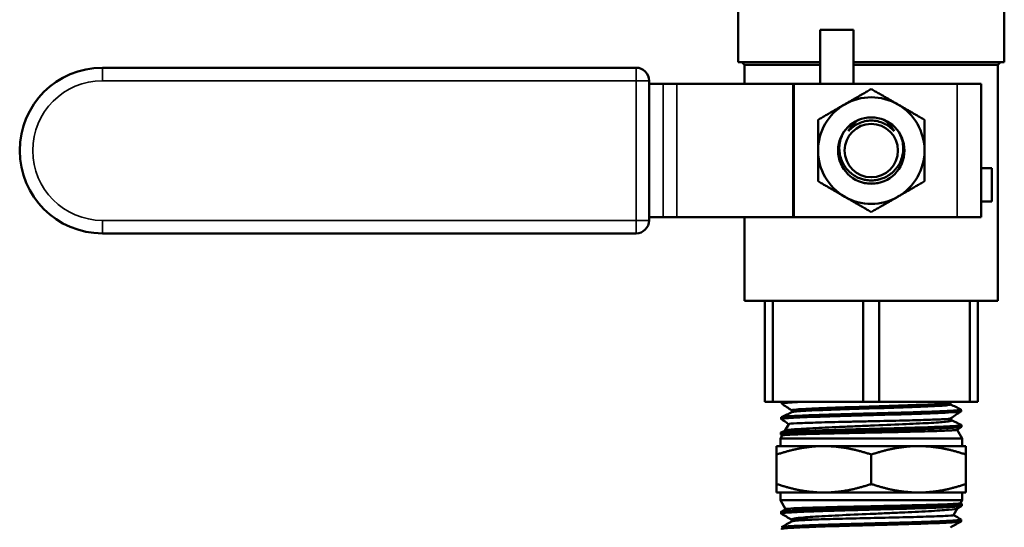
# Model space of a CAD drawing. Header units: inches. Extents: x 0 to 136, y 2 to 86.
# Tile 56 of 160: x 59.89 to 64.44, y 43.01 to 45.35. Entities that reach past the tile are written whole.
import ezdxf

# ---------------------------------------------------------------- set-up
doc = ezdxf.new("R2010")
doc.units = ezdxf.units.IN
doc.header["$LTSCALE"] = 4
doc.header["$MEASUREMENT"] = 0
doc.layers.add('Visible (ANSI)', color=7, linetype='Continuous', lineweight=50)
doc.layers.add('Visible Narrow (ANSI)', color=7, linetype='Continuous', lineweight=35)

msp = doc.modelspace()

# ---------------------------------------------------------------- linework, layer by layer
at = {"layer": 'Visible (ANSI)'}
for p, q in [((63.2111, 45.4405), (63.2111, 45.1548)), ((64.4411, 45.4405), (64.4411, 45.1548)), ((63.5905, 45.3047), (63.5905, 45.0547)), ((63.5905, 45.3047), (63.7442, 45.3047)), ((63.7442, 45.3047), (63.7442, 45.0547)), ((60.2716, 45.1297), (62.7387, 45.1297)), ((63.2111, 45.1548), (63.5905, 45.1548)), ((63.2407, 45.1426), (63.2284, 45.1548)), ((63.2407, 45.1426), (63.5905, 45.1426)), ((63.2407, 45.1426), (63.2407, 45.0547)), ((63.7442, 45.1548), (64.4411, 45.1548)), ((63.7442, 45.1426), (64.4115, 45.1426)), ((64.4115, 45.1426), (64.4238, 45.1548)), ((64.4115, 45.1426), (64.4115, 44.0534)), ((62.7987, 45.0697), (62.7987, 44.4247)), ((62.7987, 45.0547), (62.8635, 45.0547)), ((62.9273, 45.0547), (62.8635, 45.0547)), ((62.9273, 45.0547), (63.464, 45.0547)), ((63.464, 45.0547), (63.4698, 45.0547)), ((63.4698, 45.0547), (64.2236, 45.0547)), ((64.3336, 45.0547), (64.2236, 45.0547)), ((64.3336, 45.0547), (64.3336, 44.4397)), ((64.3836, 44.6654), (64.3336, 44.6654)), ((64.3836, 44.5116), (64.3836, 44.6654)), ((64.3836, 44.5116), (64.3336, 44.5116)), ((62.7987, 44.4397), (62.8635, 44.4397)), ((62.8635, 44.4397), (62.9273, 44.4397)), ((62.9273, 44.4397), (63.464, 44.4397)), ((63.2407, 44.4397), (63.2407, 44.0534)), ((63.4698, 44.4397), (63.464, 44.4397)), ((63.4698, 44.4397), (64.2236, 44.4397)), ((64.2236, 44.4397), (64.3336, 44.4397)), ((62.7387, 44.3647), (60.2716, 44.3647)), ((63.2407, 44.0534), (64.4115, 44.0534)), ((63.3341, 44.0534), (63.3341, 43.5862)), ((63.3709, 43.5862), (63.3709, 44.0534)), ((63.7893, 44.0534), (63.7893, 43.5862)), ((63.8629, 43.5862), (63.8629, 44.0534)), ((64.2813, 44.0534), (64.2813, 43.5862)), ((64.3181, 43.5862), (64.3181, 44.0534)), ((63.3341, 43.5862), (63.3709, 43.5862)), ((63.7893, 43.5862), (63.3709, 43.5862)), ((63.4125, 43.5862), (63.4122, 43.5785)), ((63.7893, 43.5862), (63.8629, 43.5862)), ((64.2813, 43.5862), (63.8629, 43.5862)), ((64.1927, 43.574), (64.1927, 43.5827)), ((64.2813, 43.5862), (64.3181, 43.5862)), ((63.4583, 43.5386), (63.4583, 43.5472)), ((64.2408, 43.5507), (64.2411, 43.5427)), ((63.4102, 43.515), (63.41, 43.507)), ((63.4442, 43.4838), (63.4263, 43.4528)), ((64.195, 43.5062), (64.195, 43.5112)), ((64.195, 43.5062), (64.1979, 43.5011)), ((64.2431, 43.4793), (64.2433, 43.4713)), ((63.414, 43.4314), (63.4061, 43.4177)), ((63.408, 43.4436), (63.4078, 43.4356)), ((63.4139, 43.4312), (63.4082, 43.4351)), ((63.4087, 43.4442), (63.4273, 43.4532)), ((64.2426, 43.4706), (64.2229, 43.4573)), ((64.2232, 43.4574), (64.2461, 43.4177)), ((63.3886, 43.382), (63.3886, 43.343)), ((63.6073, 43.382), (63.3886, 43.382)), ((64.2461, 43.4177), (63.4061, 43.4177)), ((63.4061, 43.4177), (63.4061, 43.382)), ((64.0448, 43.382), (63.6073, 43.382)), ((64.2636, 43.382), (64.0448, 43.382)), ((64.2461, 43.4177), (64.2461, 43.382)), ((64.2636, 43.382), (64.2636, 43.343)), ((63.3886, 43.2068), (63.3886, 43.343)), ((63.8261, 43.2068), (63.8261, 43.343)), ((64.2636, 43.2068), (64.2636, 43.343)), ((63.3886, 43.1677), (63.3886, 43.2068)), ((64.2636, 43.1677), (64.2636, 43.2068)), ((63.3886, 43.1677), (63.6073, 43.1677)), ((63.4061, 43.132), (63.4061, 43.1677)), ((63.6073, 43.1677), (64.0448, 43.1677)), ((64.0448, 43.1677), (64.2636, 43.1677)), ((64.2461, 43.132), (64.2461, 43.1677)), ((63.4061, 43.132), (64.2461, 43.132)), ((63.4299, 43.0908), (63.4061, 43.132)), ((64.2379, 43.1179), (64.2461, 43.132)), ((64.2381, 43.1181), (64.2439, 43.1147)), ((64.2442, 43.1064), (64.2444, 43.1141)), ((63.4091, 43.0707), (63.4089, 43.0784)), ((63.4093, 43.079), (63.4303, 43.0911)), ((64.2065, 43.0634), (64.2246, 43.0948)), ((64.2437, 43.1059), (64.2239, 43.0944)), ((63.4575, 43.0341), (63.4575, 43.0428)), ((64.242, 43.035), (64.2422, 43.0427))]:
    msp.add_line(p, q, dxfattribs=at)
for radius in [0.1533, 0.1233]:
    msp.add_circle((63.8261, 44.7472), radius, dxfattribs=at)
for centre, radius, start, end in [((60.2716, 44.7472), 0.3825, 90, 270), ((62.7387, 45.0697), 0.06, 0, 90), ((63.8261, 44.7472), 0.246, 60, 120), ((63.8261, 44.7472), 0.246, 120, 180), ((63.8261, 44.7472), 0.246, 0, 60), ((63.8261, 44.7472), 0.246, 180, 240), ((63.8261, 44.7472), 0.246, 300, 0), ((63.8261, 44.7472), 0.246, 240, 300), ((62.7387, 44.4247), 0.06, 270, 0)]:
    msp.add_arc(centre, radius, start, end, dxfattribs=at)
msp.add_ellipse((63.8261, 44.7468), major_axis=(0.1389, 0), ratio=0.994843, start_param=4.412574, end_param=5.012204, dxfattribs=at)
for points, weights in [([(63.7031, 44.9603), (63.7602, 44.9932), (63.8261, 45.0313)], [1.87889902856, 1.87889902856, 1.74400014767]), ([(63.8261, 45.0313), (63.892, 44.9932), (63.9491, 44.9603)], [1.74400014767, 1.87889902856, 1.87889902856]), ([(63.5801, 44.8893), (63.646, 44.9273), (63.7031, 44.9603)], [1.74400014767, 1.87889902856, 1.87889902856]), ([(63.9491, 44.9603), (64.0062, 44.9273), (64.0721, 44.8893)], [1.87889902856, 1.87889902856, 1.74400014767]), ([(63.5801, 44.7472), (63.5801, 44.8132), (63.5801, 44.8893)], [1.87889902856, 1.87889902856, 1.74400014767]), ([(64.0721, 44.8893), (64.0721, 44.8132), (64.0721, 44.7472)], [1.74400014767, 1.87889902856, 1.87889902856]), ([(63.5801, 44.6052), (63.5801, 44.6813), (63.5801, 44.7472)], [1.74400014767, 1.87889902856, 1.87889902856]), ([(64.0721, 44.7472), (64.0721, 44.6813), (64.0721, 44.6052)], [1.87889902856, 1.87889902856, 1.74400014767]), ([(63.7031, 44.5342), (63.646, 44.5672), (63.5801, 44.6052)], [1.87889902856, 1.87889902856, 1.74400014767]), ([(64.0721, 44.6052), (64.0062, 44.5672), (63.9491, 44.5342)], [1.74400014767, 1.87889902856, 1.87889902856]), ([(63.8261, 44.4632), (63.7602, 44.5012), (63.7031, 44.5342)], [1.74400014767, 1.87889902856, 1.87889902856]), ([(63.9491, 44.5342), (63.892, 44.5012), (63.8261, 44.4632)], [1.87889902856, 1.87889902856, 1.74400014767]), ([(63.6073, 43.382), (63.5058, 43.382), (63.3886, 43.343)], [1.50210825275, 1.50210825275, 1.39426173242]), ([(63.8261, 43.343), (63.7089, 43.382), (63.6073, 43.382)], [1.39426173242, 1.50210825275, 1.50210825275]), ([(64.0448, 43.382), (63.9433, 43.382), (63.8261, 43.343)], [1.50210825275, 1.50210825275, 1.39426173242]), ([(64.2636, 43.343), (64.1464, 43.382), (64.0448, 43.382)], [1.39426173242, 1.50210825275, 1.50210825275]), ([(63.3886, 43.2068), (63.5058, 43.1677), (63.6073, 43.1677)], [1.39426173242, 1.50210825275, 1.50210825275]), ([(63.6073, 43.1677), (63.7089, 43.1677), (63.8261, 43.2068)], [1.50210825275, 1.50210825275, 1.39426173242]), ([(63.8261, 43.2068), (63.9433, 43.1677), (64.0448, 43.1677)], [1.39426173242, 1.50210825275, 1.50210825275]), ([(64.0448, 43.1677), (64.1464, 43.1677), (64.2636, 43.2068)], [1.50210825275, 1.50210825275, 1.39426173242])]:
    msp.add_rational_spline(points, weights, degree=2, dxfattribs=at)
for points, knots in [([(63.7207, 44.8369), (63.7227, 44.8409), (63.7249, 44.8448), (63.7374, 44.8646), (63.752, 44.8792), (63.7698, 44.8896), (63.7704, 44.8899), (63.7709, 44.8902)], [0.6268768, 0.6268768, 0.6268768, 0.6268768, 0.6612153, 0.6612153, 0.8098286, 0.8098286, 0.8145288, 0.8145288, 0.8145288, 0.8145288]), ([(63.8261, 44.8856), (63.8161, 44.8856), (63.8061, 44.8844), (63.7964, 44.8823), (63.7867, 44.8802), (63.7771, 44.877), (63.768, 44.8728), (63.7589, 44.8686), (63.7504, 44.8634), (63.7425, 44.8574), (63.7345, 44.8514), (63.7272, 44.8444), (63.7207, 44.8369)], [0.010410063, 0.010410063, 0.010410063, 0.010410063, 0.011168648, 0.011168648, 0.011168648, 0.011927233, 0.011927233, 0.011927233, 0.012685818, 0.012685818, 0.012685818, 0.013444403, 0.013444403, 0.013444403, 0.013444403]), ([(63.9315, 44.8369), (63.925, 44.8445), (63.9178, 44.8513), (63.9098, 44.8574), (63.9018, 44.8634), (63.8932, 44.8686), (63.8841, 44.8728), (63.8751, 44.8769), (63.8655, 44.8802), (63.8557, 44.8823), (63.846, 44.8845), (63.8361, 44.8856), (63.8261, 44.8856)], [0.007371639, 0.007371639, 0.007371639, 0.007371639, 0.008131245, 0.008131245, 0.008131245, 0.008890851, 0.008890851, 0.008890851, 0.009650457, 0.009650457, 0.009650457, 0.010410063, 0.010410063, 0.010410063, 0.010410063]), ([(63.8813, 44.8902), (63.8818, 44.8899), (63.8824, 44.8896), (63.9002, 44.8792), (63.9148, 44.8646), (63.9273, 44.8448), (63.9295, 44.8409), (63.9315, 44.8369)], [1.1023548, 1.1023548, 1.1023548, 1.1023548, 1.1070551, 1.1070551, 1.2556683, 1.2556683, 1.2900068, 1.2900068, 1.2900068, 1.2900068]), ([(63.6988, 44.8325), (63.694, 44.8244), (63.6899, 44.8156), (63.6799, 44.7876), (63.6773, 44.7671), (63.6796, 44.7301), (63.6842, 44.7109), (63.7008, 44.6761), (63.7126, 44.6604), (63.7389, 44.6362), (63.7549, 44.6259), (63.7898, 44.6123), (63.8086, 44.609), (63.8261, 44.609)], [-1.8930066, -1.8930066, -1.8930066, -1.8930066, -1.8238858, -1.8238858, -1.6787249, -1.6787249, -1.540305, -1.540305, -1.4018851, -1.4018851, -1.2681689, -1.2681689, -1.1344528, -1.1344528, -1.1344528, -1.1344528]), ([(63.8261, 44.609), (63.8435, 44.609), (63.8622, 44.6123), (63.8968, 44.6257), (63.9128, 44.6358), (63.939, 44.6598), (63.951, 44.6754), (63.9677, 44.7101), (63.9725, 44.7292), (63.975, 44.7663), (63.9724, 44.7868), (63.9625, 44.8152), (63.9583, 44.8241), (63.9534, 44.8325)], [0, 0, 0, 0, 0.1327538, 0.1327538, 0.2655076, 0.2655076, 0.4037366, 0.4037366, 0.5419656, 0.5419656, 0.687624, 0.687624, 0.7584938, 0.7584938, 0.7584938, 0.7584938]), ([(63.4583, 43.5472), (63.4583, 43.5485), (63.4658, 43.5498), (63.5016, 43.5531), (63.5377, 43.555), (63.6306, 43.5588), (63.6875, 43.5607), (63.808, 43.5645), (63.8715, 43.5664), (63.9897, 43.5703), (64.0441, 43.5722), (64.1306, 43.576), (64.1625, 43.5779), (64.1867, 43.5807), (64.1911, 43.5815), (64.1924, 43.5824)], [0.33301135, 0.33301135, 0.33301135, 0.33301135, 0.33796348, 0.33796348, 0.34508215, 0.34508215, 0.35220082, 0.35220082, 0.35931949, 0.35931949, 0.36643817, 0.36643817, 0.37355684, 0.37355684, 0.37677973, 0.37677973, 0.37677973, 0.37677973]), ([(63.4591, 43.539), (63.4613, 43.5401), (63.4685, 43.5412), (63.5016, 43.5442), (63.5377, 43.5461), (63.6306, 43.5499), (63.6875, 43.5518), (63.808, 43.5556), (63.8715, 43.5575), (63.9897, 43.5613), (64.0441, 43.5632), (64.1306, 43.5671), (64.1625, 43.569), (64.1882, 43.5719), (64.1927, 43.5729), (64.1927, 43.574)], [0.33391917, 0.33391917, 0.33391917, 0.33391917, 0.33796348, 0.33796348, 0.34508215, 0.34508215, 0.35220082, 0.35220082, 0.35931949, 0.35931949, 0.36643817, 0.36643817, 0.37355684, 0.37355684, 0.37743192, 0.37743192, 0.37743192, 0.37743192]), ([(64.2402, 43.5513), (64.2408, 43.551), (64.241, 43.5507), (64.2407, 43.5504), (64.2402, 43.5498), (64.2377, 43.5491), (64.2331, 43.5485), (64.2309, 43.5482), (64.2281, 43.5479), (64.2249, 43.5475), (64.2216, 43.5472), (64.2179, 43.5469), (64.2138, 43.5466), (64.2054, 43.5459), (64.1953, 43.5453), (64.1834, 43.5446), (64.1774, 43.5443), (64.1709, 43.544), (64.1641, 43.5437), (64.1573, 43.5433), (64.1501, 43.543), (64.1425, 43.5427), (64.1274, 43.5421), (64.1108, 43.5414), (64.0928, 43.5408), (64.0838, 43.5405), (64.0744, 43.5401), (64.0647, 43.5398), (64.0551, 43.5395), (64.0452, 43.5391), (64.0351, 43.5388), (64.0149, 43.5382), (63.9938, 43.5376), (63.9718, 43.5369), (63.9608, 43.5366), (63.9495, 43.5363), (63.9381, 43.536), (63.9268, 43.5356), (63.9154, 43.5353), (63.9039, 43.535), (63.8809, 43.5343), (63.8577, 43.5337), (63.8341, 43.533), (63.8223, 43.5327), (63.8104, 43.5324), (63.7987, 43.5321), (63.787, 43.5318), (63.7753, 43.5315), (63.7637, 43.5311), (63.7406, 43.5305), (63.7179, 43.5299), (63.6955, 43.5292), (63.6843, 43.5289), (63.6732, 43.5285), (63.6624, 43.5282), (63.6515, 43.5279), (63.641, 43.5276), (63.6306, 43.5273), (63.61, 43.5266), (63.5903, 43.526), (63.5717, 43.5254), (63.5624, 43.525), (63.5533, 43.5247), (63.5446, 43.5244), (63.536, 43.5241), (63.5277, 43.5237), (63.5198, 43.5234), (63.504, 43.5228), (63.4896, 43.5221), (63.4768, 43.5215), (63.4704, 43.5212), (63.4644, 43.5208), (63.4589, 43.5205), (63.4534, 43.5202), (63.4483, 43.5199), (63.4437, 43.5196), (63.4345, 43.5189), (63.4272, 43.5183), (63.4217, 43.5176), (63.4189, 43.5173), (63.4167, 43.517), (63.4149, 43.5167), (63.4131, 43.5163), (63.4119, 43.516), (63.4111, 43.5157), (63.4105, 43.5155), (63.4102, 43.5152), (63.4102, 43.515)], [0.73250849, 0.73250849, 0.73250849, 0.73250849, 0.734375, 0.734375, 0.734375, 0.73828125, 0.73828125, 0.73828125, 0.74023437, 0.74023437, 0.74023437, 0.7421875, 0.7421875, 0.7421875, 0.74609375, 0.74609375, 0.74609375, 0.74804687, 0.74804687, 0.74804687, 0.75, 0.75, 0.75, 0.75390625, 0.75390625, 0.75390625, 0.75585937, 0.75585937, 0.75585937, 0.7578125, 0.7578125, 0.7578125, 0.76171875, 0.76171875, 0.76171875, 0.76367187, 0.76367187, 0.76367187, 0.765625, 0.765625, 0.765625, 0.76953125, 0.76953125, 0.76953125, 0.77148437, 0.77148437, 0.77148437, 0.7734375, 0.7734375, 0.7734375, 0.77734375, 0.77734375, 0.77734375, 0.77929687, 0.77929687, 0.77929687, 0.78125, 0.78125, 0.78125, 0.78515625, 0.78515625, 0.78515625, 0.78710937, 0.78710937, 0.78710937, 0.7890625, 0.7890625, 0.7890625, 0.79296875, 0.79296875, 0.79296875, 0.79492187, 0.79492187, 0.79492187, 0.796875, 0.796875, 0.796875, 0.80078125, 0.80078125, 0.80078125, 0.80273437, 0.80273437, 0.80273437, 0.8046875, 0.8046875, 0.8046875, 0.80618012, 0.80618012, 0.80618012, 0.80618012]), ([(64.2424, 43.4799), (64.2429, 43.4797), (64.2431, 43.4794), (64.2431, 43.4792), (64.243, 43.4789), (64.2424, 43.4786), (64.2413, 43.4782), (64.2403, 43.4779), (64.2387, 43.4776), (64.2367, 43.4773), (64.2326, 43.4766), (64.2266, 43.476), (64.2186, 43.4753), (64.2146, 43.475), (64.2102, 43.4747), (64.2053, 43.4744), (64.2004, 43.4741), (64.1951, 43.4738), (64.1893, 43.4734), (64.1779, 43.4728), (64.1647, 43.4722), (64.1498, 43.4715), (64.1424, 43.4712), (64.1345, 43.4708), (64.1264, 43.4705), (64.1182, 43.4702), (64.1098, 43.4699), (64.101, 43.4696), (64.0834, 43.4689), (64.0646, 43.4683), (64.0445, 43.4677), (64.0344, 43.4674), (64.0241, 43.467), (64.0136, 43.4667), (64.0031, 43.4664), (63.9924, 43.4661), (63.9816, 43.4657), (63.9599, 43.4651), (63.9375, 43.4645), (63.9144, 43.4638), (63.9029, 43.4635), (63.8912, 43.4632), (63.8796, 43.4629), (63.8679, 43.4626), (63.8562, 43.4622), (63.8446, 43.4619), (63.8212, 43.4613), (63.7978, 43.4606), (63.7744, 43.46), (63.7627, 43.4597), (63.751, 43.4593), (63.7395, 43.459), (63.728, 43.4587), (63.7166, 43.4584), (63.7055, 43.4581), (63.6831, 43.4574), (63.6613, 43.4568), (63.6401, 43.4562), (63.6296, 43.4559), (63.6192, 43.4555), (63.6091, 43.4552), (63.5991, 43.4549), (63.5893, 43.4546), (63.5799, 43.4542), (63.561, 43.4536), (63.5433, 43.453), (63.5268, 43.4523), (63.5186, 43.452), (63.5106, 43.4517), (63.5032, 43.4514), (63.4957, 43.4511), (63.4887, 43.4507), (63.482, 43.4504), (63.4687, 43.4498), (63.4571, 43.4491), (63.4471, 43.4485), (63.4421, 43.4482), (63.4376, 43.4478), (63.4335, 43.4475), (63.4295, 43.4472), (63.4259, 43.4469), (63.4229, 43.4466), (63.4167, 43.4459), (63.4124, 43.4453), (63.4101, 43.4447), (63.4089, 43.4444), (63.4082, 43.444), (63.4081, 43.4437), (63.408, 43.4437), (63.408, 43.4436), (63.408, 43.4436)], [0.87748602, 0.87748602, 0.87748602, 0.87748602, 0.87890625, 0.87890625, 0.87890625, 0.88085937, 0.88085937, 0.88085937, 0.8828125, 0.8828125, 0.8828125, 0.88671875, 0.88671875, 0.88671875, 0.88867187, 0.88867187, 0.88867187, 0.890625, 0.890625, 0.890625, 0.89453125, 0.89453125, 0.89453125, 0.89648437, 0.89648437, 0.89648437, 0.8984375, 0.8984375, 0.8984375, 0.90234375, 0.90234375, 0.90234375, 0.90429687, 0.90429687, 0.90429687, 0.90625, 0.90625, 0.90625, 0.91015625, 0.91015625, 0.91015625, 0.91210937, 0.91210937, 0.91210937, 0.9140625, 0.9140625, 0.9140625, 0.91796875, 0.91796875, 0.91796875, 0.91992187, 0.91992187, 0.91992187, 0.921875, 0.921875, 0.921875, 0.92578125, 0.92578125, 0.92578125, 0.92773437, 0.92773437, 0.92773437, 0.9296875, 0.9296875, 0.9296875, 0.93359375, 0.93359375, 0.93359375, 0.93554687, 0.93554687, 0.93554687, 0.9375, 0.9375, 0.9375, 0.94140625, 0.94140625, 0.94140625, 0.94335937, 0.94335937, 0.94335937, 0.9453125, 0.9453125, 0.9453125, 0.94921875, 0.94921875, 0.94921875, 0.95117187, 0.95117187, 0.95117187, 0.95148496, 0.95148496, 0.95148496, 0.95148496]), ([(63.4273, 43.4532), (63.4291, 43.4541), (63.433, 43.455), (63.4515, 43.4578), (63.473, 43.4598), (63.518, 43.4628), (63.5357, 43.4638), (63.5915, 43.4668), (63.6335, 43.4688), (63.702, 43.4717), (63.7257, 43.4726), (63.7738, 43.4746), (63.7981, 43.4756), (63.8733, 43.4787), (63.9237, 43.4806), (63.9929, 43.4837), (64.0143, 43.4847), (64.0547, 43.4867), (64.0737, 43.4877), (64.1247, 43.4907), (64.1514, 43.4927), (64.187, 43.4965), (64.1965, 43.4984), (64.1981, 43.5006), (64.1981, 43.5009), (64.1979, 43.5012)], [-3.347272, -3.347272, -3.347272, -3.347272, -3.171393, -3.171393, -2.794452, -2.794452, -2.59413, -2.59413, -2.22272, -2.22272, -2.035861, -2.035861, -1.850724, -1.850724, -1.46282, -1.46282, -1.277901, -1.277901, -1.089488, -1.089488, -0.722278, -0.722278, -0.37739, -0.37739, -0.325641, -0.325641, -0.325641, -0.325641]), ([(64.1517, 43.5059), (64.1329, 43.505), (64.1083, 43.5041), (64.0481, 43.5022), (64.0126, 43.5013), (63.9282, 43.4992), (63.8789, 43.4981), (63.8054, 43.4964), (63.7818, 43.4959), (63.7354, 43.4949), (63.7126, 43.4944), (63.6455, 43.4928), (63.6042, 43.4917), (63.5504, 43.4901), (63.5337, 43.4896), (63.5046, 43.4885), (63.4922, 43.488), (63.4599, 43.4864), (63.4473, 43.4852), (63.4445, 43.484), (63.4443, 43.4839), (63.4442, 43.4838)], [-10.493921, -10.493921, -10.493921, -10.493921, -10.176194, -10.176194, -9.844364, -9.844364, -9.456782, -9.456782, -9.273257, -9.273257, -9.090635, -9.090635, -8.717218, -8.717218, -8.524425, -8.524425, -8.336682, -8.336682, -7.942487, -7.942487, -7.904651, -7.904651, -7.904651, -7.904651]), ([(64.195, 43.5062), (64.195, 43.5062), (64.1947, 43.5062), (64.1923, 43.5062), (64.188, 43.5062), (64.1742, 43.5061), (64.1642, 43.506), (64.1517, 43.5059)], [-0.4582693, -0.4582693, -0.4582693, -0.4582693, -0.390651, -0.390651, -0.2036616, -0.2036616, 0, 0, 0, 0]), ([(64.2229, 43.4573), (64.2218, 43.4565), (64.2154, 43.4557), (64.196, 43.4544), (64.186, 43.4539), (64.1483, 43.4522), (64.1138, 43.4511), (64.0304, 43.4489), (63.9823, 43.4478), (63.8813, 43.4456), (63.8294, 43.4446), (63.7295, 43.4425), (63.6823, 43.4415), (63.5903, 43.4394), (63.5473, 43.4383), (63.4767, 43.4361), (63.4499, 43.435), (63.4255, 43.4333), (63.42, 43.4328), (63.4151, 43.432), (63.4142, 43.4317), (63.414, 43.4314)], [-4.688322, -4.688322, -4.688322, -4.688322, -4.398826, -4.398826, -4.204036, -4.204036, -3.794617, -3.794617, -3.384564, -3.384564, -2.988215, -2.988215, -2.612578, -2.612578, -2.194348, -2.194348, -1.776934, -1.776934, -1.577381, -1.577381, -1.464273, -1.464273, -1.464273, -1.464273]), ([(64.2439, 43.1147), (64.2445, 43.1144), (64.2446, 43.1141), (64.2442, 43.1138), (64.2439, 43.1135), (64.2431, 43.1132), (64.2417, 43.1129), (64.2391, 43.1122), (64.2346, 43.1116), (64.2281, 43.111), (64.2248, 43.1107), (64.221, 43.1104), (64.2169, 43.11), (64.2127, 43.1097), (64.2081, 43.1094), (64.203, 43.1091), (64.193, 43.1084), (64.1811, 43.1078), (64.1676, 43.1071), (64.1608, 43.1068), (64.1535, 43.1065), (64.146, 43.1062), (64.1385, 43.1059), (64.1306, 43.1056), (64.1224, 43.1053), (64.106, 43.1046), (64.0882, 43.104), (64.069, 43.1033), (64.0595, 43.103), (64.0496, 43.1027), (64.0395, 43.1024), (64.0295, 43.102), (64.0192, 43.1017), (64.0087, 43.1014), (63.9878, 43.1008), (63.9661, 43.1002), (63.9435, 43.0995), (63.9322, 43.0992), (63.9207, 43.0989), (63.9092, 43.0986), (63.8977, 43.0983), (63.8862, 43.0979), (63.8746, 43.0976), (63.8629, 43.0973), (63.8513, 43.097), (63.8395, 43.0966), (63.8278, 43.0963), (63.8159, 43.096), (63.8042, 43.0957), (63.7809, 43.0951), (63.7578, 43.0944), (63.7351, 43.0938), (63.7237, 43.0935), (63.7124, 43.0932), (63.7012, 43.0929), (63.69, 43.0925), (63.6789, 43.0922), (63.6681, 43.0919), (63.6464, 43.0912), (63.6257, 43.0906), (63.6059, 43.09), (63.596, 43.0896), (63.5864, 43.0893), (63.577, 43.089), (63.5676, 43.0887), (63.5584, 43.0884), (63.5496, 43.0881), (63.5321, 43.0875), (63.516, 43.0868), (63.5014, 43.0862), (63.4941, 43.0858), (63.4871, 43.0855), (63.4806, 43.0852), (63.474, 43.0849), (63.4678, 43.0845), (63.4621, 43.0842), (63.4506, 43.0836), (63.441, 43.083), (63.4332, 43.0824), (63.4292, 43.082), (63.4258, 43.0817), (63.4228, 43.0814), (63.4198, 43.0811), (63.4172, 43.0808), (63.4152, 43.0804), (63.4111, 43.0798), (63.409, 43.0791), (63.4089, 43.0785), (63.4089, 43.0785), (63.4089, 43.0785), (63.4089, 43.0784)], [0.03139816, 0.03139816, 0.03139816, 0.03139816, 0.03320312, 0.03320312, 0.03320312, 0.03515625, 0.03515625, 0.03515625, 0.0390625, 0.0390625, 0.0390625, 0.04101562, 0.04101562, 0.04101562, 0.04296875, 0.04296875, 0.04296875, 0.046875, 0.046875, 0.046875, 0.04882812, 0.04882812, 0.04882812, 0.05078125, 0.05078125, 0.05078125, 0.0546875, 0.0546875, 0.0546875, 0.05664062, 0.05664062, 0.05664062, 0.05859375, 0.05859375, 0.05859375, 0.0625, 0.0625, 0.0625, 0.06445312, 0.06445312, 0.06445312, 0.06640625, 0.06640625, 0.06640625, 0.06835937, 0.06835937, 0.06835937, 0.0703125, 0.0703125, 0.0703125, 0.07421875, 0.07421875, 0.07421875, 0.07617187, 0.07617187, 0.07617187, 0.078125, 0.078125, 0.078125, 0.08203125, 0.08203125, 0.08203125, 0.08398437, 0.08398437, 0.08398437, 0.0859375, 0.0859375, 0.0859375, 0.08984375, 0.08984375, 0.08984375, 0.09179687, 0.09179687, 0.09179687, 0.09375, 0.09375, 0.09375, 0.09765625, 0.09765625, 0.09765625, 0.09960937, 0.09960937, 0.09960937, 0.1015625, 0.1015625, 0.1015625, 0.10546875, 0.10546875, 0.10546875, 0.10564759, 0.10564759, 0.10564759, 0.10564759]), ([(64.2379, 43.1179), (64.2379, 43.1178), (64.2378, 43.1178), (64.2362, 43.1167), (64.2259, 43.1157), (64.1962, 43.114), (64.1829, 43.1134), (64.1396, 43.1118), (64.1051, 43.1108), (64.0225, 43.1086), (63.9745, 43.1075), (63.8716, 43.1052), (63.8174, 43.1041), (63.7118, 43.1018), (63.6616, 43.1006), (63.595, 43.0989), (63.5748, 43.0984), (63.5374, 43.0973), (63.5204, 43.0967), (63.4767, 43.0951), (63.4555, 43.0941), (63.4362, 43.0924), (63.432, 43.0918), (63.4305, 43.0912), (63.4303, 43.0911), (63.4303, 43.0911)], [-8.526875, -8.526875, -8.526875, -8.526875, -8.50735, -8.50735, -8.129535, -8.129535, -7.915593, -7.915593, -7.542631, -7.542631, -7.146374, -7.146374, -6.738514, -6.738514, -6.331589, -6.331589, -6.137458, -6.137458, -5.941043, -5.941043, -5.566693, -5.566693, -5.36216, -5.36216, -5.344909, -5.344909, -5.344909, -5.344909]), ([(63.4096, 43.0702), (63.4092, 43.0704), (63.409, 43.0706), (63.4092, 43.0708), (63.4095, 43.0715), (63.4118, 43.0721), (63.416, 43.0728), (63.4181, 43.0731), (63.4207, 43.0734), (63.4237, 43.0737), (63.4268, 43.0741), (63.4304, 43.0744), (63.4344, 43.0747), (63.4425, 43.0753), (63.4523, 43.0759), (63.4638, 43.0766), (63.4695, 43.0769), (63.4757, 43.0772), (63.4823, 43.0775), (63.489, 43.0779), (63.4961, 43.0782), (63.5035, 43.0785), (63.5184, 43.0792), (63.5346, 43.0798), (63.5522, 43.0804), (63.5609, 43.0807), (63.57, 43.081), (63.5794, 43.0814), (63.5889, 43.0817), (63.5987, 43.082), (63.6087, 43.0823), (63.6288, 43.0829), (63.6496, 43.0836), (63.6712, 43.0842), (63.682, 43.0846), (63.693, 43.0849), (63.7042, 43.0852), (63.7154, 43.0855), (63.7268, 43.0858), (63.7383, 43.0862), (63.7613, 43.0868), (63.7844, 43.0874), (63.8076, 43.088), (63.8192, 43.0883), (63.8309, 43.0887), (63.8426, 43.089), (63.8543, 43.0893), (63.866, 43.0896), (63.8777, 43.09), (63.901, 43.0906), (63.9238, 43.0913), (63.9461, 43.0919), (63.9573, 43.0922), (63.9683, 43.0925), (63.9792, 43.0928), (63.99, 43.0931), (64.0008, 43.0934), (64.0114, 43.0938), (64.0325, 43.0944), (64.0525, 43.095), (64.0715, 43.0957), (64.081, 43.096), (64.0903, 43.0963), (64.0992, 43.0967), (64.1081, 43.097), (64.1166, 43.0973), (64.1248, 43.0976), (64.1411, 43.0982), (64.1559, 43.0989), (64.1693, 43.0995), (64.176, 43.0998), (64.1823, 43.1001), (64.1882, 43.1005), (64.1941, 43.1008), (64.1995, 43.1011), (64.2044, 43.1014), (64.2144, 43.1021), (64.2225, 43.1027), (64.2288, 43.1033), (64.2319, 43.1036), (64.2346, 43.104), (64.2368, 43.1043), (64.239, 43.1046), (64.2407, 43.1049), (64.2419, 43.1052), (64.2434, 43.1056), (64.2442, 43.106), (64.2442, 43.1064)], [0.87752237, 0.87752237, 0.87752237, 0.87752237, 0.87890625, 0.87890625, 0.87890625, 0.8828125, 0.8828125, 0.8828125, 0.88476563, 0.88476563, 0.88476563, 0.88671875, 0.88671875, 0.88671875, 0.890625, 0.890625, 0.890625, 0.89257813, 0.89257813, 0.89257813, 0.89453125, 0.89453125, 0.89453125, 0.8984375, 0.8984375, 0.8984375, 0.90039063, 0.90039063, 0.90039063, 0.90234375, 0.90234375, 0.90234375, 0.90625, 0.90625, 0.90625, 0.90820313, 0.90820313, 0.90820313, 0.91015625, 0.91015625, 0.91015625, 0.9140625, 0.9140625, 0.9140625, 0.91601563, 0.91601563, 0.91601563, 0.91796875, 0.91796875, 0.91796875, 0.921875, 0.921875, 0.921875, 0.92382812, 0.92382812, 0.92382812, 0.92578125, 0.92578125, 0.92578125, 0.9296875, 0.9296875, 0.9296875, 0.93164062, 0.93164062, 0.93164062, 0.93359375, 0.93359375, 0.93359375, 0.9375, 0.9375, 0.9375, 0.93945312, 0.93945312, 0.93945312, 0.94140625, 0.94140625, 0.94140625, 0.9453125, 0.9453125, 0.9453125, 0.94726562, 0.94726562, 0.94726562, 0.94921875, 0.94921875, 0.94921875, 0.95163761, 0.95163761, 0.95163761, 0.95163761]), ([(63.4576, 43.043), (63.4575, 43.0445), (63.4619, 43.0461), (63.4799, 43.0492), (63.4942, 43.0507), (63.5252, 43.0534), (63.5393, 43.0544), (63.591, 43.0579), (63.6327, 43.06), (63.7214, 43.0644), (63.771, 43.0665), (63.846, 43.0698), (63.8704, 43.0709), (63.9184, 43.073), (63.9418, 43.074), (64.0079, 43.077), (64.0514, 43.0792), (64.1102, 43.0825), (64.1278, 43.0836), (64.1587, 43.0857), (64.172, 43.0868), (64.2077, 43.0903), (64.2203, 43.0923), (64.2239, 43.0944)], [-4.16058, -4.16058, -4.16058, -4.16058, -3.987124, -3.987124, -3.799979, -3.799979, -3.676121, -3.676121, -3.396232, -3.396232, -3.095043, -3.095043, -2.949605, -2.949605, -2.806091, -2.806091, -2.532015, -2.532015, -2.397064, -2.397064, -2.266558, -2.266558, -1.98068, -1.98068, -1.98068, -1.98068]), ([(64.2065, 43.0634), (64.2064, 43.0632), (64.2061, 43.0631), (64.2025, 43.0618), (64.1893, 43.0606), (64.1562, 43.0589), (64.1435, 43.0584), (64.1141, 43.0573), (64.0974, 43.0567), (64.0431, 43.055), (64.0012, 43.0539), (63.9132, 43.0517), (63.8682, 43.0507), (63.7782, 43.0486), (63.7339, 43.0476), (63.6728, 43.046), (63.6541, 43.0456), (63.6167, 43.0445), (63.5984, 43.044), (63.5814, 43.0434)], [-2.191543, -2.191543, -2.191543, -2.191543, -2.142327, -2.142327, -1.757999, -1.757999, -1.573838, -1.573838, -1.38771, -1.38771, -1.019981, -1.019981, -0.676411, -0.676411, -0.334688, -0.334688, -0.174571, -0.174571, 0, 0, 0, 0]), ([(64.2418, 43.0433), (64.2418, 43.0432), (64.2419, 43.0432), (64.2419, 43.0431), (64.2424, 43.0428), (64.2423, 43.0425), (64.2417, 43.0422), (64.2406, 43.0416), (64.2375, 43.0409), (64.2324, 43.0403), (64.2299, 43.0399), (64.2269, 43.0396), (64.2235, 43.0393), (64.22, 43.039), (64.216, 43.0386), (64.2116, 43.0383), (64.2028, 43.0377), (64.1922, 43.0371), (64.1799, 43.0365), (64.1738, 43.0361), (64.1673, 43.0358), (64.1603, 43.0355), (64.1533, 43.0352), (64.1459, 43.0348), (64.1381, 43.0345), (64.1226, 43.0339), (64.1057, 43.0332), (64.0876, 43.0326), (64.0786, 43.0323), (64.0692, 43.032), (64.0595, 43.0316), (64.0498, 43.0313), (64.0397, 43.031), (64.0295, 43.0307), (64.009, 43.0301), (63.9878, 43.0294), (63.9659, 43.0288), (63.9549, 43.0284), (63.9438, 43.0281), (63.9325, 43.0278), (63.9211, 43.0275), (63.9096, 43.0271), (63.898, 43.0268), (63.8749, 43.0262), (63.8517, 43.0256), (63.8284, 43.0249), (63.8168, 43.0246), (63.8051, 43.0243), (63.7935, 43.024), (63.7818, 43.0237), (63.77, 43.0233), (63.7585, 43.023), (63.7353, 43.0223), (63.7127, 43.0217), (63.6908, 43.0211), (63.6798, 43.0208), (63.6689, 43.0205), (63.6582, 43.0201), (63.6475, 43.0198), (63.6369, 43.0195), (63.6266, 43.0192), (63.606, 43.0186), (63.5866, 43.0179), (63.5684, 43.0173), (63.5593, 43.0169), (63.5504, 43.0166), (63.5419, 43.0163), (63.5334, 43.016), (63.5251, 43.0156), (63.5173, 43.0153), (63.5016, 43.0147), (63.4876, 43.0141), (63.4751, 43.0134), (63.4689, 43.0131), (63.4631, 43.0128), (63.4577, 43.0125), (63.4523, 43.0121), (63.4473, 43.0118), (63.4428, 43.0115), (63.4338, 43.0108), (63.4268, 43.0102), (63.4216, 43.0096), (63.419, 43.0092), (63.4169, 43.0089), (63.4152, 43.0086), (63.4136, 43.0083), (63.4124, 43.008), (63.4117, 43.0077), (63.4113, 43.0075), (63.4111, 43.0072), (63.4111, 43.007)], [0.17749031, 0.17749031, 0.17749031, 0.17749031, 0.17773437, 0.17773437, 0.17773437, 0.1796875, 0.1796875, 0.1796875, 0.18359375, 0.18359375, 0.18359375, 0.18554687, 0.18554687, 0.18554687, 0.1875, 0.1875, 0.1875, 0.19140625, 0.19140625, 0.19140625, 0.19335937, 0.19335937, 0.19335937, 0.1953125, 0.1953125, 0.1953125, 0.19921875, 0.19921875, 0.19921875, 0.20117187, 0.20117187, 0.20117187, 0.203125, 0.203125, 0.203125, 0.20703125, 0.20703125, 0.20703125, 0.20898437, 0.20898437, 0.20898437, 0.2109375, 0.2109375, 0.2109375, 0.21484375, 0.21484375, 0.21484375, 0.21679687, 0.21679687, 0.21679687, 0.21875, 0.21875, 0.21875, 0.22265625, 0.22265625, 0.22265625, 0.22460937, 0.22460937, 0.22460937, 0.2265625, 0.2265625, 0.2265625, 0.23046875, 0.23046875, 0.23046875, 0.23242187, 0.23242187, 0.23242187, 0.234375, 0.234375, 0.234375, 0.23828125, 0.23828125, 0.23828125, 0.24023437, 0.24023437, 0.24023437, 0.2421875, 0.2421875, 0.2421875, 0.24609375, 0.24609375, 0.24609375, 0.24804687, 0.24804687, 0.24804687, 0.25, 0.25, 0.25, 0.25130791, 0.25130791, 0.25130791, 0.25130791]), ([(63.4118, 42.9987), (63.4111, 42.9992), (63.4112, 42.9996), (63.4121, 43), (63.4128, 43.0003), (63.4139, 43.0006), (63.4156, 43.0009), (63.4173, 43.0012), (63.4195, 43.0015), (63.4221, 43.0019), (63.4274, 43.0025), (63.4346, 43.0031), (63.4436, 43.0038), (63.4481, 43.0041), (63.4531, 43.0044), (63.4585, 43.0048), (63.4639, 43.0051), (63.4698, 43.0054), (63.4761, 43.0057), (63.4887, 43.0064), (63.5028, 43.007), (63.5185, 43.0076), (63.5263, 43.0079), (63.5344, 43.0082), (63.543, 43.0086), (63.5515, 43.0089), (63.5605, 43.0092), (63.5698, 43.0096), (63.5882, 43.0102), (63.6077, 43.0109), (63.6281, 43.0115), (63.6383, 43.0118), (63.6488, 43.0121), (63.6595, 43.0124), (63.6702, 43.0127), (63.6813, 43.0131), (63.6924, 43.0134), (63.7146, 43.014), (63.7372, 43.0147), (63.7602, 43.0153), (63.7717, 43.0156), (63.7832, 43.016), (63.7949, 43.0163), (63.8066, 43.0166), (63.8184, 43.0169), (63.8302, 43.0173), (63.8536, 43.0179), (63.8768, 43.0185), (63.8997, 43.0191), (63.9112, 43.0194), (63.9226, 43.0198), (63.9339, 43.0201), (63.9452, 43.0204), (63.9565, 43.0207), (63.9675, 43.0211), (63.9896, 43.0217), (64.0107, 43.0224), (64.031, 43.023), (64.0411, 43.0233), (64.051, 43.0236), (64.0607, 43.0239), (64.0704, 43.0243), (64.0799, 43.0246), (64.089, 43.0249), (64.1071, 43.0255), (64.1239, 43.0262), (64.1392, 43.0268), (64.1469, 43.0272), (64.1542, 43.0275), (64.1611, 43.0278), (64.168, 43.0281), (64.1747, 43.0284), (64.1808, 43.0288), (64.193, 43.0294), (64.2035, 43.03), (64.2121, 43.0306), (64.2165, 43.031), (64.2203, 43.0313), (64.2238, 43.0316), (64.2272, 43.0319), (64.2302, 43.0323), (64.2326, 43.0326), (64.2376, 43.0332), (64.2405, 43.0339), (64.2416, 43.0345), (64.2418, 43.0347), (64.242, 43.0348), (64.242, 43.035)], [0.73188934, 0.73188934, 0.73188934, 0.73188934, 0.734375, 0.734375, 0.734375, 0.73632813, 0.73632813, 0.73632813, 0.73828125, 0.73828125, 0.73828125, 0.7421875, 0.7421875, 0.7421875, 0.74414063, 0.74414063, 0.74414063, 0.74609375, 0.74609375, 0.74609375, 0.75, 0.75, 0.75, 0.75195313, 0.75195313, 0.75195313, 0.75390625, 0.75390625, 0.75390625, 0.7578125, 0.7578125, 0.7578125, 0.75976563, 0.75976563, 0.75976563, 0.76171875, 0.76171875, 0.76171875, 0.765625, 0.765625, 0.765625, 0.76757813, 0.76757813, 0.76757813, 0.76953125, 0.76953125, 0.76953125, 0.7734375, 0.7734375, 0.7734375, 0.77539063, 0.77539063, 0.77539063, 0.77734375, 0.77734375, 0.77734375, 0.78125, 0.78125, 0.78125, 0.78320313, 0.78320313, 0.78320313, 0.78515625, 0.78515625, 0.78515625, 0.7890625, 0.7890625, 0.7890625, 0.79101563, 0.79101563, 0.79101563, 0.79296875, 0.79296875, 0.79296875, 0.796875, 0.796875, 0.796875, 0.79882813, 0.79882813, 0.79882813, 0.80078125, 0.80078125, 0.80078125, 0.8046875, 0.8046875, 0.8046875, 0.80568876, 0.80568876, 0.80568876, 0.80568876]), ([(63.5814, 43.0434), (63.5628, 43.0434), (63.5458, 43.0434), (63.5155, 43.0434), (63.5024, 43.0433), (63.4807, 43.0431), (63.4723, 43.0431), (63.4612, 43.043), (63.4582, 43.0431), (63.4576, 43.043)], [-0.7720189, -0.7720189, -0.7720189, -0.7720189, -0.5812124, -0.5812124, -0.3852622, -0.3852622, -0.1863723, -0.1863723, 0, 0, 0, 0]), ([(63.5814, 43.0434), (63.5533, 43.0423), (63.5289, 43.0411), (63.479, 43.0381), (63.4612, 43.0363), (63.458, 43.0344)], [0.27668148, 0.27668148, 0.27668148, 0.27668148, 0.2810141, 0.2810141, 0.2878693, 0.2878693, 0.2878693, 0.2878693])]:
    msp.add_open_spline(points, degree=3, knots=knots, dxfattribs=at)
for points in [[(63.8261, 44.5946), (63.8158, 44.5946), (63.8051, 44.5955), (63.7944, 44.5973)], [(63.8578, 44.5973), (63.8471, 44.5955), (63.8364, 44.5946), (63.8261, 44.5946)], [(63.4126, 43.578), (63.4104, 43.5795), (63.4188, 43.5809), (63.4372, 43.5824)], [(63.4583, 43.5469), (63.4431, 43.5573), (63.4278, 43.5676), (63.4126, 43.578)], [(63.4372, 43.5824), (63.4531, 43.5837), (63.4763, 43.585), (63.5056, 43.5862)], [(64.198, 43.5862), (64.1961, 43.585), (64.1942, 43.5837), (64.1924, 43.5824)], [(64.1927, 43.5744), (64.2085, 43.5667), (64.2244, 43.559), (64.2402, 43.5513)], [(63.4111, 43.5157), (63.4271, 43.5234), (63.4431, 43.5312), (63.4591, 43.539)], [(63.4801, 43.5137), (63.5188, 43.5156), (63.5725, 43.5175), (63.6345, 43.5194)], [(63.6345, 43.5194), (63.6964, 43.5213), (63.7666, 43.5233), (63.8363, 43.5252)], [(63.8363, 43.5252), (63.906, 43.5271), (63.9752, 43.529), (64.0354, 43.5309)], [(64.0354, 43.5309), (64.0956, 43.5328), (64.1467, 43.5347), (64.1824, 43.5366)], [(64.1824, 43.5366), (64.2181, 43.5385), (64.2384, 43.5404), (64.2408, 43.5423)], [(64.2408, 43.5423), (64.2254, 43.5318), (64.21, 43.5214), (64.1946, 43.511)], [(64.2408, 43.5423), (64.241, 43.5425), (64.2411, 43.5426), (64.2411, 43.5427)], [(63.4103, 43.5066), (63.4097, 43.507), (63.41, 43.5075), (63.4115, 43.508)], [(63.4441, 43.4836), (63.4329, 43.4913), (63.4216, 43.4989), (63.4103, 43.5066)], [(63.4115, 43.508), (63.4175, 43.5099), (63.4413, 43.5118), (63.4801, 43.5137)], [(64.1517, 43.5059), (64.1773, 43.5076), (64.1922, 43.5093), (64.1946, 43.511)], [(64.1977, 43.5016), (64.2126, 43.4944), (64.2275, 43.4871), (64.2424, 43.4799)], [(63.4082, 43.4351), (63.4061, 43.4365), (63.4134, 43.4379), (63.4296, 43.4393)], [(63.4296, 43.4393), (63.452, 43.4412), (63.4915, 43.4431), (63.5432, 43.445)], [(63.5432, 43.445), (63.595, 43.4469), (63.6588, 43.4488), (63.727, 43.4507)], [(63.727, 43.4507), (63.7951, 43.4526), (63.8675, 43.4546), (63.9351, 43.4565)], [(63.9351, 43.4565), (64.0028, 43.4584), (64.0657, 43.4603), (64.1161, 43.4622)], [(64.1161, 43.4622), (64.1664, 43.4641), (64.2042, 43.466), (64.2249, 43.4679)], [(64.2249, 43.4679), (64.2371, 43.469), (64.2433, 43.4702), (64.2433, 43.4713)], [(63.4575, 43.0425), (63.4415, 43.0517), (63.4255, 43.0609), (63.4096, 43.0702)], [(64.2066, 43.0636), (64.2183, 43.0568), (64.23, 43.05), (64.2418, 43.0433)], [(63.4116, 43.0076), (63.427, 43.0165), (63.4425, 43.0255), (63.458, 43.0344)], [(63.4576, 43.043), (63.4575, 43.0429), (63.4575, 43.0428), (63.4575, 43.0428)], [(64.2415, 43.0345), (64.2253, 43.0251), (64.2092, 43.0158), (64.193, 43.0064)]]:
    msp.add_open_spline(points, degree=3, dxfattribs=at)
at = {"layer": 'Visible Narrow (ANSI)'}
for p, q in [((60.2716, 45.1297), (60.2716, 45.0697)), ((62.7387, 45.1297), (62.7387, 45.0697)), ((62.7387, 45.0697), (60.2716, 45.0697)), ((62.7387, 44.4247), (62.7387, 45.0697)), ((62.7387, 45.0697), (62.7987, 45.0697)), ((62.8635, 44.4397), (62.8635, 45.0547)), ((62.9273, 45.0547), (62.9273, 44.4397)), ((63.464, 44.4397), (63.464, 45.0547)), ((63.4698, 45.0547), (63.4698, 44.4397)), ((64.2236, 44.4397), (64.2236, 45.0547)), ((60.2716, 44.4247), (62.7387, 44.4247)), ((60.2716, 44.3647), (60.2716, 44.4247)), ((62.7387, 44.4247), (62.7987, 44.4247)), ((62.7387, 44.4247), (62.7387, 44.3647))]:
    msp.add_line(p, q, dxfattribs=at)
msp.add_arc((60.2716, 44.7472), 0.3225, 90, 270, dxfattribs=at)

doc.saveas('drawing.dxf')
